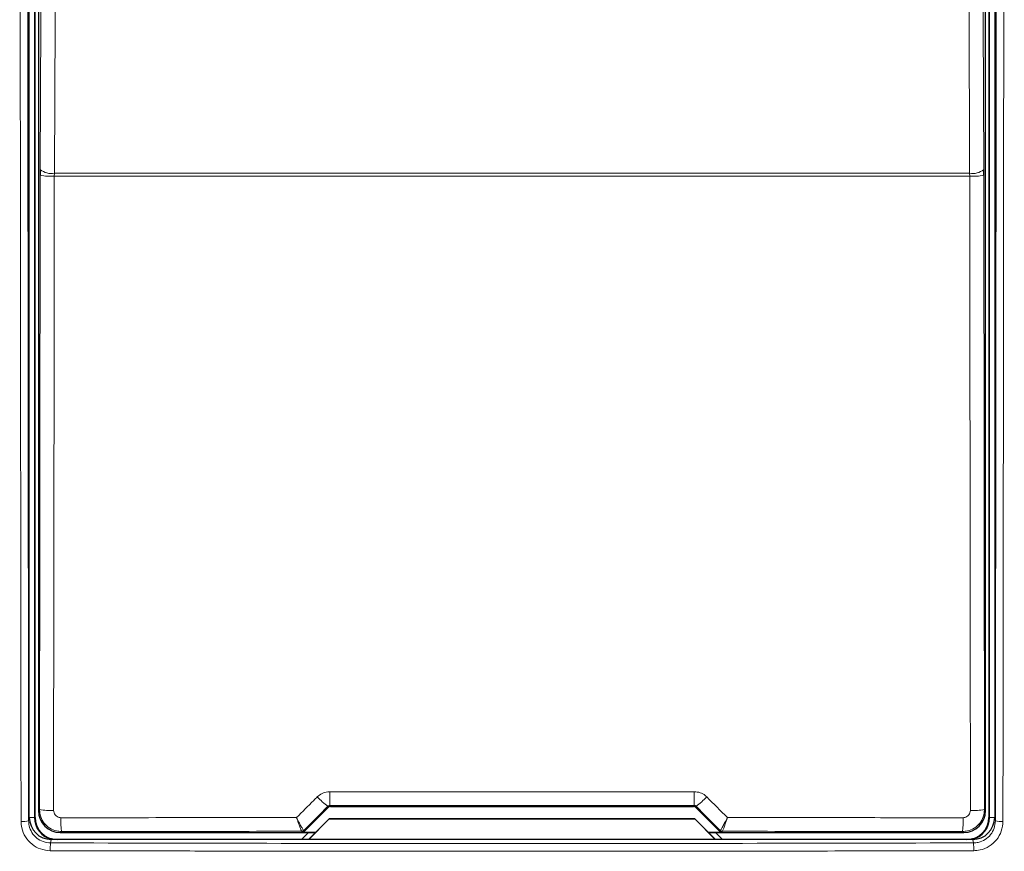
# Paper-space layout 'Blatt3' of a CAD drawing. Header units: millimetres. Extents: x 5 to 418, y 2 to 292.
# Tile 6 of 36: x 121 to 155, y 130 to 158. Entities that reach past the tile are written whole.
import ezdxf

# ---------------------------------------------------------------- set-up
doc = ezdxf.new("R2010")
doc.units = ezdxf.units.MM

psp = doc.layouts.new('Blatt3')

# ---------------------------------------------------------------- linework, layer by layer
at = {"color": 7, "linetype": 'Continuous', "lineweight": 25}
for p, q in [((121.204, 131.1014), (121.204, 187.5998)), ((121.404, 131.0997), (121.404, 187.5497)), ((154.004, 187.5497), (154.004, 131.0997)), ((154.204, 187.5998), (154.204, 131.1014)), ((121.5129, 187.3159), (121.5129, 131.3335)), ((153.8951, 131.3335), (153.8951, 187.3159)), ((121.5767, 153.2525), (121.5761, 153.0559)), ((153.8319, 153.0559), (153.8314, 153.2525)), ((130.5995, 130.6201), (131.4247, 131.4454)), ((131.4954, 131.4747), (143.9126, 131.4747)), ((143.9833, 131.4454), (144.8086, 130.6201)), ((130.7429, 130.3497), (131.4508, 131.0576)), ((131.454, 131.0497), (130.754, 130.3497)), ((131.4508, 131.0576), (131.454, 131.0497)), ((131.4508, 131.0576), (143.9573, 131.0576)), ((143.954, 131.0497), (131.454, 131.0497)), ((143.9573, 131.0576), (143.954, 131.0497)), ((144.654, 130.3497), (143.954, 131.0497)), ((143.9573, 131.0576), (144.6651, 130.3497)), ((130.9841, 130.5909), (130.5288, 130.5909)), ((144.8793, 130.5909), (144.424, 130.5909)), ((153.4551, 130.3497), (121.953, 130.3497)), ((122.2628, 130.5836), (130.9768, 130.5836)), ((130.7499, 130.5836), (130.5236, 130.3573)), ((130.5236, 130.3573), (130.5236, 130.3497)), ((144.4313, 130.5836), (153.1453, 130.5836)), ((144.8845, 130.3573), (144.6582, 130.5836)), ((144.8845, 130.3497), (144.8845, 130.3573))]:
    psp.add_line(p, q, dxfattribs=at)
at = {"color": 7, "linetype": 'Continuous', "lineweight": 18}
for p, q in [((121.3821, 187.5497), (121.3821, 131.0997)), ((154.0259, 131.0997), (154.0259, 187.5497)), ((121.5525, 131.3731), (121.5761, 153.0559)), ((122.0584, 153.0248), (122.0596, 153.123)), ((153.3496, 153.0248), (122.0584, 153.0248)), ((153.3496, 153.0248), (153.3485, 153.1231)), ((153.8319, 153.0559), (153.8556, 131.3731)), ((121.5129, 131.3335), (121.5525, 131.3731)), ((131.4247, 131.4454), (131.4095, 131.4822)), ((131.4801, 131.5118), (131.4954, 131.4747)), ((143.9126, 131.4747), (143.928, 131.5118)), ((143.9985, 131.4822), (143.9833, 131.4454)), ((153.8556, 131.3731), (153.8951, 131.3335)), ((121.18, 130.9811), (121.204, 131.1014)), ((121.3821, 131.0997), (121.204, 131.0997)), ((121.3821, 131.0997), (121.404, 131.0997)), ((154.0259, 131.0997), (154.004, 131.0997)), ((154.0259, 131.0997), (154.204, 131.0997)), ((154.204, 131.1014), (154.228, 130.9811)), ((122.3023, 130.6231), (122.2628, 130.5836)), ((130.514, 130.6265), (130.5136, 130.6267)), ((130.5288, 130.5909), (130.514, 130.6265)), ((130.5847, 130.6558), (130.5842, 130.656)), ((130.5847, 130.6558), (130.5995, 130.6201)), ((144.8086, 130.6201), (144.8234, 130.6558)), ((144.8234, 130.6558), (144.8239, 130.656)), ((144.8941, 130.6265), (144.8793, 130.5909)), ((144.8944, 130.6267), (144.8941, 130.6265)), ((153.1453, 130.5836), (153.1058, 130.6231)), ((121.953, 130.3497), (121.9292, 130.2306)), ((153.4788, 130.2306), (153.4551, 130.3497))]:
    psp.add_line(p, q, dxfattribs=at)
at = {"color": 7, "linetype": 'Continuous', "lineweight": 18, "flags": 128}
for points in [[(121.5767, 153.2525), (121.6366, 166.0442), (121.6962, 178.7702)], [(153.7119, 178.7702), (153.7715, 166.0442), (153.8314, 153.2525)], [(122.1795, 178.6407), (122.1749, 177.6749), (122.1568, 173.8116), (122.0842, 158.3582), (122.0596, 153.123)], [(153.3485, 153.1231), (153.3439, 154.0889), (153.3258, 157.9522), (153.2532, 173.4056), (153.2286, 178.6407)], [(122.0584, 153.0248), (122.0573, 152.0267), (122.053, 148.0345), (122.0347, 131.3419)], [(122.0596, 153.123), (125.9696, 153.123), (129.8806, 153.123), (133.7921, 153.123), (137.704, 153.1231), (141.6159, 153.1231), (145.5275, 153.1231), (149.4384, 153.1231), (153.3485, 153.1231)], [(153.3733, 131.3419), (153.3722, 132.34), (153.3679, 136.3322), (153.3496, 153.0248)]]:
    psp.add_lwpolyline(points, dxfattribs=at)
at = {"color": 7, "linetype": 'Continuous', "lineweight": 18}
for centre, radius, start, end in [((121.956, 153.702), 0.5882, 229.84833, 280.14621), ((153.4521, 153.702), 0.5882, 259.85249, 310.15214), ((121.9464, 155.0398), 2.0181, 259.42895, 273.18382), ((153.4617, 155.0398), 2.0181, 266.81624, 280.57099), ((139.9506, 131.8733), 8.4782, 179.2752, 182.44403), ((135.4569, 131.8733), 8.4788, 357.55613, 0.72475), ((132.751, 133.3479), 2.2979, 222.19179, 234.28199), ((142.657, 133.3479), 2.2979, 305.71804, 317.80811), ((121.9227, 133.3564), 2.0176, 259.42792, 273.18406), ((153.4854, 133.3564), 2.0176, 266.81594, 280.57208), ((120.9848, 132.0254), 1.0624, 266.58821, 280.58873), ((125.7215, 130.9847), 3.4383, 178.21486, 186.03827), ((149.6864, 130.9848), 3.4385, 353.96189, 1.78475), ((154.4233, 132.0254), 1.0624, 259.41127, 273.41179), ((130.514, 130.7265), 0.1, 270.00973, 314.99233), ((144.8941, 130.7265), 0.1, 225.00579, 269.99473), ((124.4865, 130.0208), 2.5659, 175.30874, 181.24074), ((150.9214, 130.0208), 2.566, 358.75935, 4.69115)]:
    psp.add_arc(centre, radius, start, end, dxfattribs=at)
at = {"color": 7, "linetype": 'Continuous', "lineweight": 25}
for centre, radius, start, end in [((122.154, 131.0997), 0.7719, 180, 256.32073), ((122.154, 131.0997), 0.75, 180, 270), ((153.254, 131.0997), 0.75, 270, 0), ((153.254, 131.0997), 0.7719, 283.67927, 0), ((130.5135, 130.7266), 0.0999, 270.0608, 314.97674), ((144.8945, 130.7267), 0.0999, 225.02578, 269.93668)]:
    psp.add_arc(centre, radius, start, end, dxfattribs=at)
for centre, major_axis, ratio, start_param, end_param in [((122.2629, 131.3336), (0.5303, -0.5303), 0.9998985, 3.9271431, 5.4976349), ((131.4955, 131.3747), (-0.0383, 0.0924), 0.9998216, 5.8905493, 6.6758213), ((143.9126, 131.3747), (0.0383, 0.0924), 0.9998216, 5.8905493, 6.6758213), ((153.1452, 131.3336), (0.5303, 0.5303), 0.9998985, 3.9271431, 5.4976349), ((121.9541, 131.1026), (-0.1473, -0.7384), 0.9960441, 4.9100775, 6.4793527), ((153.4539, 131.1026), (0.1473, -0.7384), 0.9960441, 6.0870179, 7.6562931), ((130.5287, 130.6909), (0.0383, -0.0924), 0.9998216, 5.8905493, 6.6758213), ((144.8793, 130.6909), (0.0383, 0.0924), 0.9998216, 2.7489567, 3.5342286)]:
    psp.add_ellipse(centre, major_axis=major_axis, ratio=ratio, start_param=start_param, end_param=end_param, dxfattribs=at)
at = {"color": 7, "linetype": 'Continuous', "lineweight": 18}
for centre, major_axis, ratio, start_param, end_param in [((165.6992, 154.8896), (443.0002, 443.1357), 0.0123167, 1.6359514, 1.6378189), ((137.704, 123.8131), (441.1043, 0), 0.0174551, 1.5566859, 1.5849067), ((109.7089, 154.8896), (-443.0002, 443.1357), 0.0123167, 4.6453664, 4.6472339), ((137.704, 122.9292), (441.0491, 0), 0.0174551, 1.5871, 1.6057242), ((137.704, 122.9292), (441.0491, 0), 0.0174551, 1.5358685, 1.5544927)]:
    psp.add_ellipse(centre, major_axis=major_axis, ratio=ratio, start_param=start_param, end_param=end_param, dxfattribs=at)
for points, knots in [([(120.9215, 130.9649), (120.9214, 131.1312), (120.9204, 131.9628), (120.9165, 135.4556), (120.9017, 149.4305), (120.8863, 167.4984), (120.878, 182.9117), (120.8754, 187.6629)], [0, 0, 0, 0, 0.00880868, 0.04404332, 0.18498229, 0.74876636, 1, 1, 1, 1]), ([(121.1338, 187.67), (121.1364, 182.9438), (121.1415, 173.4909), (121.1521, 159.3162), (121.1646, 145.1446), (121.1749, 135.7024), (121.18, 130.9811)], [0, 0, 0, 0, 0.249948, 0.4999168, 0.749948, 1, 1, 1, 1]), ([(154.228, 130.9811), (154.2332, 135.7004), (154.2434, 145.1395), (154.256, 159.3091), (154.2665, 173.4858), (154.2717, 182.9418), (154.2742, 187.67)], [0, 0, 0, 0, 0.249948, 0.4999168, 0.7499479, 1, 1, 1, 1]), ([(154.5327, 187.6629), (154.5326, 187.4963), (154.5322, 186.6633), (154.5304, 183.1648), (154.5224, 169.1718), (154.5083, 151.1003), (154.4916, 135.7093), (154.4865, 130.9649)], [0, 0, 0, 0, 0.0088087, 0.0440433, 0.1849823, 0.7487663, 1, 1, 1, 1]), ([(131.0485, 131.8046), (131.1008, 131.8475), (131.2054, 131.9334), (131.3615, 131.9766), (131.4508, 131.9798), (131.473, 131.9806)], [0, 0, 0, 0, 0.4289709, 0.8581066, 1, 1, 1, 1]), ([(131.473, 131.9806), (131.8063, 131.9807), (133.4729, 131.9811), (137.627, 131.9816), (141.4476, 131.981), (143.935, 131.9806)], [0, 0, 0, 0, 0.08024224, 0.4012143, 1, 1, 1, 1]), ([(143.935, 131.9806), (144.0023, 131.9739), (144.1368, 131.9606), (144.2777, 131.8808), (144.3431, 131.8199), (144.3596, 131.8046)], [0, 0, 0, 0, 0.4282341, 0.8563384, 1, 1, 1, 1]), ([(130.3399, 131.0955), (130.5361, 131.2918), (130.7723, 131.5282), (131.0085, 131.7645), (131.0485, 131.8046)], [0, 0, 0, 0, 0.8306214, 1, 1, 1, 1]), ([(144.3596, 131.8046), (144.5948, 131.5691), (144.831, 131.3328), (145.0672, 131.0964), (145.0681, 131.0955)], [0, 0, 0, 0, 0.9960467, 1, 1, 1, 1]), ([(122.3023, 130.6231), (122.2465, 130.6268), (122.1071, 130.636), (121.8964, 130.7261), (121.7065, 130.8955), (121.5773, 131.1202), (121.5607, 131.2888), (121.5525, 131.3731)], [0, 0, 0, 0, 0.1423688, 0.3561632, 0.5705423, 0.785425, 1, 1, 1, 1]), ([(122.0347, 131.3419), (122.0374, 131.3138), (122.0429, 131.2576), (122.086, 131.1826), (122.1494, 131.1261), (122.2197, 131.0961), (122.2662, 131.0931), (122.2848, 131.0918)], [0, 0, 0, 0, 0.2147499, 0.4295803, 0.6438152, 0.8575494, 1, 1, 1, 1]), ([(131.4801, 131.5118), (131.4764, 131.5117), (131.4614, 131.5111), (131.435, 131.5035), (131.4181, 131.4894), (131.4095, 131.4822)], [0, 0, 0, 0, 0.1384836, 0.5625172, 1, 1, 1, 1]), ([(143.9985, 131.4822), (143.9958, 131.4848), (143.9852, 131.4948), (143.962, 131.5083), (143.9392, 131.5107), (143.928, 131.5118)], [0, 0, 0, 0, 0.1482314, 0.5799311, 1, 1, 1, 1]), ([(153.8556, 131.3731), (153.8473, 131.2888), (153.8308, 131.1202), (153.7016, 130.8955), (153.5117, 130.7261), (153.301, 130.636), (153.1615, 130.6268), (153.1058, 130.6231)], [0, 0, 0, 0, 0.2145752, 0.4294567, 0.643836, 0.8576312, 1, 1, 1, 1]), ([(153.1232, 131.0918), (153.1418, 131.0931), (153.1883, 131.0961), (153.2587, 131.1261), (153.3221, 131.1826), (153.3651, 131.2576), (153.3706, 131.3138), (153.3733, 131.3419)], [0, 0, 0, 0, 0.1424483, 0.3561833, 0.5704222, 0.7852493, 1, 1, 1, 1]), ([(121.9212, 129.9652), (121.8088, 129.9766), (121.5839, 129.9993), (121.2843, 130.1723), (121.0582, 130.4263), (120.9387, 130.7068), (120.9264, 130.8918), (120.9215, 130.9649)], [0, 0, 0, 0, 0.2149213, 0.4298257, 0.6447639, 0.8597301, 1, 1, 1, 1]), ([(121.18, 130.9811), (121.1836, 130.9263), (121.1929, 130.7874), (121.2824, 130.5769), (121.4518, 130.3862), (121.6764, 130.2563), (121.845, 130.2392), (121.9292, 130.2306)], [0, 0, 0, 0, 0.14029461, 0.35529681, 0.57025089, 0.7851343, 1, 1, 1, 1]), ([(122.2848, 131.0918), (122.618, 131.092), (123.6174, 131.0926), (125.2833, 131.0935), (127.6352, 131.0946), (129.3208, 131.0951), (130.3399, 131.0955)], [0, 0, 0, 0, 0.1241021, 0.3723067, 0.6205165, 1, 1, 1, 1]), ([(130.5842, 130.656), (130.5833, 130.6564), (130.5787, 130.6589), (130.5558, 130.6923), (130.499, 130.7912), (130.432, 130.9162), (130.3809, 131.015), (130.3545, 131.0666), (130.3444, 131.0866), (130.3405, 131.0944), (130.3399, 131.0955)], [0, 0, 0, 0, 0.0500923, 0.2741433, 0.5151571, 0.7656647, 0.9118824, 0.9655798, 0.9952755, 1, 1, 1, 1]), ([(130.5136, 130.6267), (130.513, 130.6273), (130.5094, 130.6301), (130.4927, 130.6662), (130.4522, 130.7717), (130.4047, 130.9049), (130.3687, 131.0099), (130.3502, 131.0648), (130.3431, 131.086), (130.3403, 131.0943), (130.3399, 131.0955)], [0, 0, 0, 0, 0.0500958, 0.2741459, 0.5151568, 0.7656635, 0.911884, 0.965581, 0.995275, 1, 1, 1, 1]), ([(145.0681, 131.0955), (145.0676, 131.0944), (145.0659, 131.0911), (145.0617, 131.0828), (145.0514, 131.0625), (145.024, 131.0089), (144.9714, 130.9074), (144.9043, 130.7826), (144.8494, 130.6876), (144.8286, 130.6581), (144.8245, 130.6562), (144.8239, 130.656)], [0, 0, 0, 0, 0.00472672, 0.01446128, 0.03684059, 0.09439158, 0.25300646, 0.50158607, 0.74153664, 0.96442325, 1, 1, 1, 1]), ([(145.0681, 131.0955), (145.0677, 131.0943), (145.0666, 131.0908), (145.0636, 131.082), (145.0564, 131.0604), (145.0371, 131.0034), (145, 130.8955), (144.9525, 130.7627), (144.9133, 130.6611), (144.898, 130.6293), (144.8948, 130.627), (144.8944, 130.6267)], [0, 0, 0, 0, 0.0047274, 0.0144601, 0.036839, 0.0943885, 0.2530057, 0.5015881, 0.7415297, 0.9644169, 1, 1, 1, 1]), ([(145.0681, 131.0955), (145.3461, 131.0954), (146.2907, 131.0951), (147.9017, 131.0945), (150.3089, 131.0935), (152.0492, 131.0925), (153.1232, 131.0918)], [0, 0, 0, 0, 0.1035198, 0.3517245, 0.5999343, 1, 1, 1, 1]), ([(153.4788, 130.2306), (153.5336, 130.2344), (153.6724, 130.2439), (153.8829, 130.3338), (154.0734, 130.5035), (154.2029, 130.7283), (154.2197, 130.8968), (154.228, 130.9811)], [0, 0, 0, 0, 0.140074, 0.3550493, 0.570054, 0.785032, 1, 1, 1, 1]), ([(154.4865, 130.9649), (154.4753, 130.8526), (154.4529, 130.628), (154.2801, 130.3285), (154.0259, 130.1024), (153.7451, 129.9828), (153.5599, 129.9702), (153.4868, 129.9652)], [0, 0, 0, 0, 0.2149318, 0.4298768, 0.6448765, 0.8598864, 1, 1, 1, 1]), ([(153.4868, 129.9652), (153.3202, 129.9648), (152.8205, 129.9634), (151.9875, 129.9612), (150.6547, 129.958), (148.9885, 129.9544), (146.989, 129.9507), (144.9891, 129.9478), (142.7782, 129.9453), (140.3561, 129.9437), (137.7231, 129.943), (134.2117, 129.9438), (130.7001, 129.9471), (127.1885, 129.9528), (124.5548, 129.9582), (122.7992, 129.9629), (121.9212, 129.9652)], [0, 0, 0, 0, 0.0158374, 0.0475122, 0.079187, 0.1425367, 0.2058863, 0.2692359, 0.332596, 0.4159966, 0.4993972, 0.5827978, 0.7496603, 0.8330989, 0.9165376, 1, 1, 1, 1]), ([(121.9292, 130.2306), (127.1848, 130.2197), (137.7013, 130.1977), (148.2179, 130.2196), (153.4788, 130.2306)], [0, 0, 0, 0, 0.4997441, 1, 1, 1, 1])]:
    psp.add_open_spline(points, degree=3, knots=knots, dxfattribs=at)

doc.saveas('drawing.dxf')
